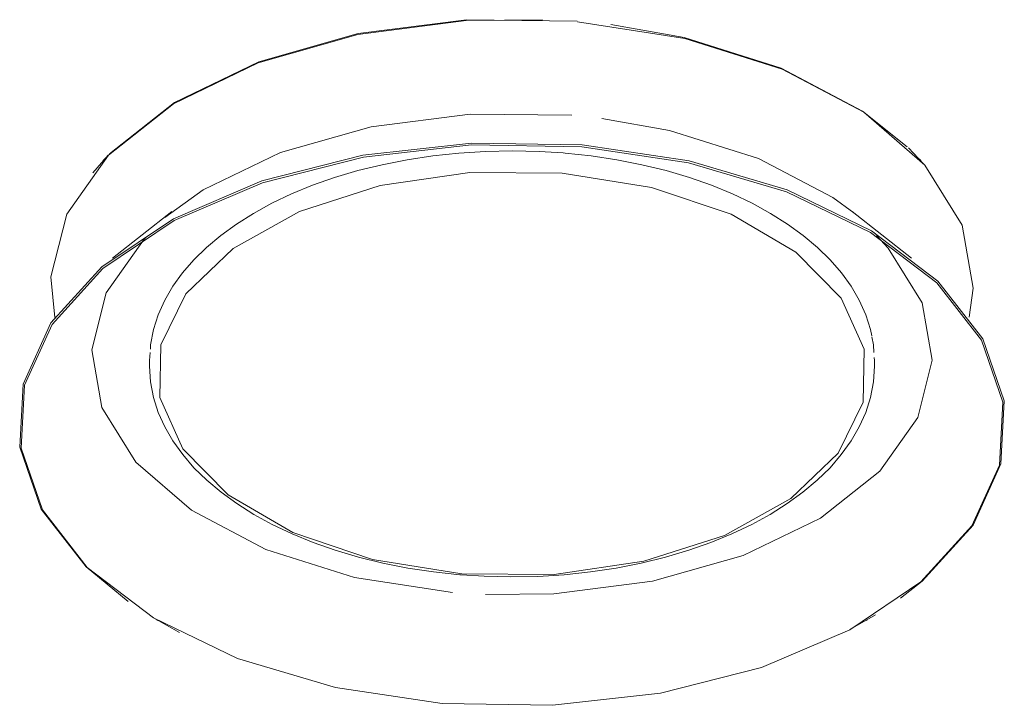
# Model space of a CAD drawing. Header units: millimetres. Extents: x 6298 to 8517, y -895 to 6844.
# Tile 1 of 3: x 6891 to 7340, y -895 to -582. Entities that reach past the tile are written whole.
import ezdxf

# ---------------------------------------------------------------- set-up
doc = ezdxf.new("R2010")
doc.units = ezdxf.units.MM
doc.layers.add('Luminarias', color=7, linetype='Continuous', lineweight=20)

# ---------------------------------------------------------------- blocks, each defined once
blk = doc.blocks.new('20094 - 20094 TENDER LED Black ceiling lamp-472937-00 Isometrico PDF')
at = {"layer": 'Luminarias', "color": 253, "lineweight": 9, "true_color": 0xaaaaaa}
for p, q in [((6261.44, -647.96), (6254.55, -640.7)), ((5890.18, -644.02), (5883.21, -652.02)), ((5888.48, -645.84), (5887.92, -646.45)), ((6260.1, -646.45), (6259.54, -645.84)), ((5919.13, -669.72), (5892.16, -690.87)), ((6255.86, -690.87), (6228.89, -669.72)), ((5909.01, -737.45), (5909.24, -733.85)), ((5909.01, -737.45), (5909.01, -740.16)), ((6239.01, -737.45), (6238.92, -736.1)), ((6239.01, -740.16), (6239.01, -737.45)), ((5922.64, -861.38), (5910.7, -854.71)), ((5912.29, -855.65), (5912.75, -855.92)), ((6235.27, -855.92), (6235.73, -855.65))]:
    blk.add_line(p, q, dxfattribs=at)
for points in [[(5865.87, -717.89, 0), (5864.06, -699.41, 0), (5871.24, -670.81, 0), (5890.2, -644.02, 0), (5919.85, -620.6, 0), (5958.45, -601.91, 0), (6003.78, -589.04, 0), (6053.18, -582.72, 0), (6087.96, -582.4, 0)], [(6103.7, -582.92, 0), (6053.24, -582.3, 0), (6003.99, -588.59, 0), (5958.8, -601.43, 0), (5920.32, -620.07, 0), (5890.76, -643.42, 0)], [(6103.79, -583.35, 0), (6152.68, -590.86, 0), (6196.99, -604.83, 0), (6234.15, -624.45, 0), (6262.01, -648.58, 0), (6278.94, -675.81, 0), (6283.96, -704.56, 0), (6282.2, -717.71, 0)], [(6253.99, -640.16, 0), (6233.67, -623.91, 0), (6196.61, -604.35, 0), (6152.44, -590.41, 0), (6119.02, -584.51, 0)], [(6101.18, -625.84, 0), (6055.01, -625.28, 0), (6009.94, -631.03, 0), (5968.59, -642.78, 0), (5933.38, -659.83, 0), (5915.87, -672.37, 0)], [(6229.6, -670.28, 0), (6220.1, -663.35, 0), (6186.2, -645.45, 0), (6145.77, -632.7, 0), (6114.98, -627.27, 0)], [(5899.18, -847.2, 0), (5880.04, -831.42, 0), (5859.56, -805.16, 0), (5849.84, -776.95, 0), (5851.35, -748.22, 0), (5864.03, -720.4, 0), (5887.24, -694.88, 0), (5919.82, -672.96, 0), (5960.13, -655.72, 0), (6006.14, -644.03, 0), (6055.56, -638.48, 0), (6105.91, -639.35, 0)], [(6042.2, -893.67, 0), (5993.59, -886.45, 0), (5949.01, -873.24, 0), (5910.71, -854.7, 0), (5880.59, -831.76, 0), (5860.17, -805.57, 0), (5850.47, -777.44, 0), (5851.98, -748.79, 0), (5864.63, -721.05, 0), (5887.77, -695.61, 0), (5920.25, -673.74, 0), (5960.45, -656.55, 0), (6006.34, -644.9, 0), (6055.62, -639.36, 0), (6105.82, -640.23, 0)], [(6105.82, -640.23, 0), (6154.43, -647.44, 0), (6199.01, -660.65, 0), (6237.31, -679.19, 0), (6267.43, -702.13, 0), (6287.85, -728.32, 0), (6297.55, -756.45, 0), (6296.04, -785.1, 0), (6283.39, -812.84, 0), (6260.25, -838.29, 0), (6227.77, -860.15, 0), (6187.57, -877.34, 0), (6141.68, -888.99, 0), (6092.4, -894.53, 0), (6042.2, -893.67, 0)], [(6105.91, -639.35, 0), (6154.66, -646.58, 0), (6199.36, -659.83, 0), (6237.78, -678.42, 0), (6267.98, -701.43, 0), (6288.46, -727.69, 0), (6298.18, -755.9, 0), (6296.67, -784.63, 0), (6283.99, -812.45, 0), (6260.78, -837.97, 0), (6250.89, -845.73, 0)], [(5909.34, -732.29, 0), (5909.46, -730.38, 0), (5910.78, -723.43, 0), (5912.94, -716.66, 0), (5915.88, -710.09, 0), (5919.57, -703.73, 0), (5923.99, -697.59, 0), (5929.1, -691.67, 0), (5934.91, -685.99, 0), (5941.37, -680.56, 0), (5948.49, -675.39, 0), (5956.25, -670.5, 0), (5964.63, -665.91, 0), (5973.6, -661.64, 0), (5983.15, -657.72, 0), (5993.24, -654.18, 0), (6003.81, -651.05, 0), (6014.82, -648.35, 0), (6026.21, -646.1, 0), (6037.92, -644.33, 0), (6049.87, -643.05, 0), (6061.98, -642.28, 0), (6074.18, -642.03, 0), (6086.38, -642.3, 0), (6097.24, -642.97, 0)], [(6237.79, -726.33, 0), (6237.24, -723.43, 0), (6235.08, -716.66, 0), (6232.14, -710.09, 0), (6228.45, -703.73, 0), (6224.03, -697.59, 0), (6218.92, -691.67, 0), (6213.11, -685.99, 0), (6206.65, -680.56, 0), (6199.53, -675.39, 0), (6191.77, -670.5, 0), (6183.39, -665.91, 0), (6174.42, -661.64, 0), (6164.87, -657.72, 0), (6154.78, -654.18, 0), (6144.21, -651.05, 0), (6133.2, -648.35, 0), (6121.8, -646.1, 0), (6110.1, -644.33, 0), (6098.15, -643.05, 0), (6097.24, -642.97, 0)], [(6051.11, -834.63, 0), (6010.52, -828.13, 0), (5974.26, -815.87, 0), (5944.8, -798.67, 0), (5924.14, -777.7, 0), (5913.7, -754.39, 0), (5914.18, -730.33, 0), (5925.55, -707.17, 0), (5947.04, -686.47, 0), (5977.18, -669.66, 0), (6013.93, -657.87, 0), (6054.76, -651.91, 0), (6096.91, -652.18, 0)], [(6096.91, -652.18, 0), (6137.5, -658.67, 0), (6173.76, -670.94, 0), (6203.22, -688.14, 0), (6223.88, -709.11, 0), (6234.32, -732.42, 0), (6233.84, -756.47, 0), (6222.47, -779.64, 0), (6200.98, -800.33, 0), (6170.84, -817.15, 0), (6134.09, -828.94, 0), (6093.26, -834.9, 0), (6051.11, -834.63, 0)], [(6046.86, -843.21, 0), (6002.31, -836.35, 0), (5961.92, -823.62, 0), (5928.04, -805.73, 0), (5902.65, -783.74, 0), (5887.22, -758.92, 0), (5882.64, -732.72, 0), (5889.18, -706.64, 0), (5906.47, -682.23, 0), (5907.55, -681.12, 0)], [(6239.95, -680.62, 0), (6245.37, -686.38, 0), (6260.8, -711.2, 0), (6265.38, -737.41, 0), (6258.84, -763.48, 0), (6241.55, -787.9, 0), (6214.53, -809.25, 0), (6179.34, -826.28, 0), (6138.03, -838.02, 0), (6093, -843.77, 0), (6061.87, -844.08, 0)], [(6238.78, -733.89, 0), (6238.56, -730.38, 0), (6237.86, -726.72, 0)], [(5909.01, -740.16, 0), (5909.46, -747.28, 0), (5910.79, -754.28, 0), (5912.95, -761.11, 0), (5915.91, -767.74, 0), (5919.62, -774.16, 0), (5924.06, -780.35, 0), (5929.2, -786.31, 0), (5935.03, -792.03, 0), (5941.52, -797.49, 0), (5948.66, -802.68, 0), (5956.45, -807.59, 0), (5964.85, -812.2, 0), (5973.85, -816.48, 0), (5983.42, -820.4, 0), (5993.52, -823.94, 0), (6004.11, -827.07, 0), (6015.14, -829.77, 0), (6026.54, -832.01, 0), (6038.25, -833.78, 0), (6050.2, -835.04, 0), (6050.85, -835.09, 0)], [(6239.01, -740.16, 0), (6238.56, -747.28, 0), (6237.23, -754.28, 0), (6235.07, -761.11, 0), (6232.11, -767.74, 0), (6228.4, -774.16, 0), (6223.96, -780.35, 0), (6218.82, -786.31, 0), (6212.99, -792.03, 0), (6206.5, -797.49, 0), (6199.36, -802.68, 0), (6191.57, -807.59, 0), (6183.17, -812.2, 0), (6174.17, -816.48, 0), (6164.6, -820.4, 0), (6154.5, -823.94, 0), (6143.91, -827.07, 0), (6132.88, -829.77, 0), (6121.48, -832.01, 0), (6109.77, -833.78, 0), (6097.82, -835.04, 0), (6085.7, -835.8, 0), (6073.5, -836.04, 0), (6061.3, -835.75, 0), (6050.85, -835.09, 0)], [(6239.55, -853.34, 0), (6228.2, -859.89, 0), (6227.78, -860.12, 0)]]:
    blk.add_polyline3d(points, dxfattribs=at)

msp = doc.modelspace()

# ---------------------------------------------------------------- block references
at = {"layer": 'Luminarias', "color": 253, "lineweight": 9, "true_color": 0xaaaaaa}
msp.add_blockref('20094 - 20094 TENDER LED Black ceiling lamp-472937-00 Isometrico PDF', (1041.5, 0), dxfattribs=at)

doc.saveas('drawing.dxf')
